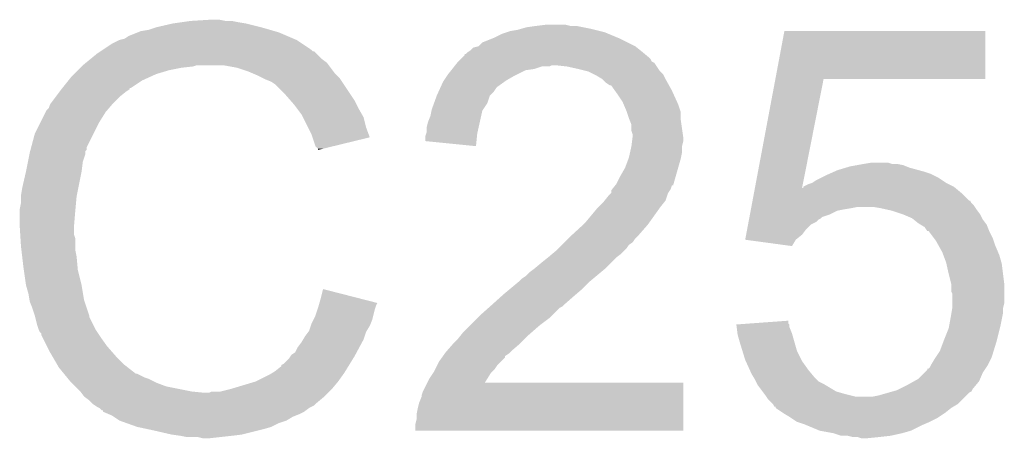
# Model space of a CAD drawing. Extents: x -1.3 to 24.2, y -3.9 to 53.4.
# Tile 34 of 57: x 1.651 to 3.63, y 28.103 to 28.943. Entities that reach past the tile are written whole.
import ezdxf

# ---------------------------------------------------------------- set-up
doc = ezdxf.new("R2010")
doc.units = 0
doc.layers.add('TWO-WIRE_ETH_3_CLICK_V103_GTO', color=11, linetype='CONTINUOUS')

msp = doc.modelspace()

# ---------------------------------------------------------------- linework, layer by layer
at = {"layer": 'TWO-WIRE_ETH_3_CLICK_V103_GTO'}
for points in [[(1.910082, 28.922982), (1.92532, 28.928058), (2.153914, 28.922982), (2.136148, 28.928058)], [(1.92532, 28.928058), (1.925328, 28.92806), (2.136148, 28.928058), (2.13614, 28.92806)], [(1.925328, 28.92806), (1.95834, 28.93568), (2.13614, 28.92806), (2.10566, 28.93568)], [(1.95834, 28.93568), (1.97612, 28.93822), (2.10566, 28.93568), (2.09042, 28.93822)], [(1.97612, 28.93822), (1.9939, 28.94076), (2.09042, 28.93822), (2.077722, 28.94076)], [(1.9939, 28.94076), (2.034538, 28.9433), (2.065022, 28.94076), (2.052318, 28.9433)], [(2.660652, 28.92552), (2.669542, 28.92806), (2.79654, 28.92552), (2.783842, 28.92806)], [(2.669542, 28.92806), (2.68732, 28.9306), (2.783842, 28.92806), (2.771142, 28.9306)], [(2.68732, 28.9306), (2.707642, 28.93314), (2.758442, 28.9306), (2.748278, 28.93314)], [(1.861824, 28.905202), (1.86944, 28.91028), (2.201328, 28.905202), (2.18948, 28.91028)], [(1.86944, 28.91028), (1.88849, 28.9179), (2.18948, 28.91028), (2.171702, 28.9179)], [(1.88849, 28.9179), (1.894842, 28.92044), (2.171702, 28.9179), (2.162812, 28.92044)], [(1.894842, 28.92044), (1.910082, 28.922982), (2.162812, 28.92044), (2.153914, 28.922982)], [(2.60604, 28.90774), (2.621282, 28.91536), (2.851404, 28.90774), (2.833114, 28.91536)], [(2.621282, 28.91536), (2.628894, 28.917898), (2.833114, 28.91536), (2.827022, 28.917898)], [(2.628894, 28.917898), (2.63652, 28.92044), (2.827022, 28.917898), (2.816858, 28.92044)], [(2.63652, 28.92044), (2.651762, 28.92298), (2.816858, 28.92044), (2.8067, 28.92298)], [(2.651762, 28.92298), (2.660652, 28.92552), (2.8067, 28.92298), (2.79654, 28.92552)], [(3.169578, 28.82392), (3.187712, 28.920418), (3.591538, 28.82392), (3.59156, 28.920418)], [(3.187712, 28.920418), (3.187718, 28.92044), (3.59156, 28.920418), (3.187718, 28.92044)], [(1.817366, 28.882338), (1.836422, 28.89504), (2.237742, 28.882338), (2.21869, 28.89504)], [(1.836422, 28.89504), (1.851654, 28.902658), (2.21869, 28.89504), (2.207262, 28.902658)], [(1.851654, 28.902658), (1.851662, 28.902662), (2.207262, 28.902658), (2.207254, 28.902662)], [(1.851662, 28.902662), (1.861824, 28.905202), (2.207254, 28.902662), (2.201328, 28.905202)], [(2.562866, 28.887422), (2.573006, 28.88996), (2.891154, 28.887422), (2.88798, 28.88996)], [(2.573006, 28.88996), (2.573022, 28.889964), (2.88798, 28.88996), (2.887972, 28.889964)], [(2.573022, 28.889964), (2.580644, 28.89758), (2.887972, 28.889964), (2.87274, 28.89758)], [(2.580644, 28.89758), (2.59969, 28.9052), (2.87274, 28.89758), (2.8575, 28.9052)], [(2.59969, 28.9052), (2.60604, 28.90774), (2.8575, 28.9052), (2.851404, 28.90774)], [(1.793522, 28.86456), (1.80594, 28.87472), (2.258062, 28.86456), (2.247902, 28.87472)], [(1.80594, 28.87472), (1.81355, 28.879794), (2.247902, 28.87472), (2.242826, 28.879794)], [(1.81355, 28.879794), (1.81356, 28.8798), (2.242826, 28.879794), (2.240286, 28.8798)], [(1.81356, 28.8798), (1.817366, 28.882338), (2.240286, 28.8798), (2.237742, 28.882338)], [(2.539998, 28.867102), (2.54508, 28.872186), (2.915918, 28.867102), (2.909818, 28.872186)], [(2.54508, 28.872186), (2.545102, 28.87472), (2.909818, 28.872186), (2.906778, 28.87472)], [(2.545102, 28.87472), (2.547626, 28.874726), (2.906778, 28.87472), (2.90677, 28.874726)], [(2.547626, 28.874726), (2.55016, 28.87726), (2.90677, 28.874726), (2.90373, 28.87726)], [(2.55016, 28.87726), (2.553968, 28.8798), (2.90373, 28.87726), (2.90068, 28.8798)], [(2.553968, 28.8798), (2.557782, 28.882342), (2.90068, 28.8798), (2.897504, 28.882342)], [(2.557782, 28.882342), (2.562866, 28.887422), (2.897504, 28.882342), (2.891154, 28.887422)], [(1.77292, 28.84678), (1.77546, 28.84932), (1.976122, 28.84678), (1.998978, 28.84932)], [(1.77546, 28.84932), (1.777998, 28.851858), (1.998978, 28.84932), (2.006598, 28.851858)], [(1.777998, 28.851858), (1.778, 28.85186), (2.006598, 28.851858), (2.059938, 28.85186)], [(1.778, 28.85186), (1.784206, 28.856938), (2.272032, 28.85186), (2.268222, 28.856938)], [(1.784206, 28.856938), (1.793522, 28.86456), (2.268222, 28.856938), (2.258062, 28.86456)], [(2.08788, 28.84678), (2.059938, 28.85186), (2.275842, 28.84678), (2.272032, 28.85186)], [(2.520188, 28.84424), (2.52425, 28.849318), (2.684778, 28.84424), (2.700018, 28.849318)], [(2.52425, 28.849318), (2.524252, 28.84932), (2.700018, 28.849318), (2.715256, 28.84932)], [(2.524252, 28.84932), (2.526282, 28.851858), (2.715256, 28.84932), (2.720336, 28.851858)], [(2.526282, 28.851858), (2.526284, 28.85186), (2.720336, 28.851858), (2.727958, 28.85186)], [(2.526284, 28.85186), (2.530344, 28.856936), (2.929466, 28.85186), (2.92608, 28.856936)], [(2.530344, 28.856936), (2.532378, 28.859478), (2.92608, 28.856936), (2.921006, 28.859478)], [(2.532378, 28.859478), (2.53238, 28.85948), (2.921006, 28.859478), (2.921006, 28.85948)], [(2.53238, 28.85948), (2.537452, 28.864556), (2.921006, 28.85948), (2.918462, 28.864556)], [(2.537452, 28.864556), (2.539998, 28.867102), (2.918462, 28.864556), (2.915918, 28.867102)], [(2.750818, 28.84932), (2.727958, 28.85186), (2.93116, 28.84932), (2.929466, 28.85186)], [(2.77368, 28.84424), (2.750818, 28.84932), (2.934548, 28.84424), (2.93116, 28.84932)], [(1.75514, 28.829), (1.76022, 28.83408), (1.914144, 28.829), (1.92532, 28.83408)], [(1.76022, 28.83408), (1.76784, 28.8417), (1.92532, 28.83408), (1.95072, 28.8417)], [(1.76784, 28.8417), (1.77292, 28.84678), (1.95072, 28.8417), (1.976122, 28.84678)], [(2.11074, 28.83916), (2.08788, 28.84678), (2.281558, 28.83916), (2.275842, 28.84678)], [(2.116668, 28.83662), (2.11074, 28.83916), (2.283462, 28.83662), (2.281558, 28.83916)], [(2.12852, 28.83154), (2.116668, 28.83662), (2.288542, 28.83154), (2.283462, 28.83662)], [(2.13868, 28.82646), (2.12852, 28.83154), (2.29362, 28.82646), (2.288542, 28.83154)], [(2.503592, 28.82138), (2.510366, 28.83154), (2.628898, 28.82138), (2.646682, 28.83154)], [(2.510366, 28.83154), (2.51206, 28.83408), (2.646682, 28.83154), (2.651762, 28.83408)], [(2.51206, 28.83408), (2.518154, 28.841698), (2.651762, 28.83408), (2.666998, 28.841698)], [(2.518154, 28.841698), (2.520188, 28.84424), (2.666998, 28.841698), (2.684778, 28.84424)], [(2.783852, 28.841698), (2.77368, 28.84424), (2.936242, 28.841698), (2.934548, 28.84424)], [(2.793998, 28.839162), (2.783852, 28.841698), (2.938778, 28.839162), (2.936242, 28.841698)], [(2.80417, 28.834076), (2.793998, 28.839162), (2.943862, 28.834076), (2.938778, 28.839162)], [(2.80924, 28.83154), (2.80417, 28.834076), (2.94513, 28.83154), (2.943862, 28.834076)], [(2.821938, 28.823922), (2.80924, 28.83154), (2.94894, 28.823922), (2.94513, 28.83154)], [(1.736852, 28.80614), (1.749042, 28.821378), (1.874516, 28.80614), (1.897378, 28.821378)], [(1.749042, 28.821378), (1.75514, 28.829), (1.897378, 28.821378), (1.914144, 28.829)], [(2.14376, 28.82392), (2.13868, 28.82646), (2.295314, 28.82392), (2.29362, 28.82646)], [(2.15646, 28.81884), (2.14376, 28.82392), (2.2987, 28.81884), (2.295314, 28.82392)], [(2.16408, 28.81376), (2.15646, 28.81884), (2.302088, 28.81376), (2.2987, 28.81884)], [(2.184402, 28.79344), (2.16408, 28.81376), (2.315634, 28.79344), (2.302088, 28.81376)], [(2.49728, 28.808678), (2.501902, 28.818842), (2.611118, 28.808678), (2.625344, 28.818842)], [(2.501902, 28.818842), (2.503592, 28.82138), (2.625344, 28.818842), (2.628898, 28.82138)], [(2.82194, 28.82392), (2.821938, 28.823922), (2.94894, 28.82392), (2.94894, 28.823922)], [(2.829558, 28.816302), (2.82194, 28.82392), (2.953174, 28.816302), (2.94894, 28.82392)], [(2.837174, 28.811224), (2.829558, 28.816302), (2.955994, 28.811224), (2.953174, 28.816302)], [(2.83971, 28.81122), (2.837174, 28.811224), (2.955996, 28.81122), (2.955994, 28.811224)], [(2.846974, 28.80106), (2.83971, 28.81122), (2.96164, 28.80106), (2.955996, 28.81122)], [(3.128534, 28.605502), (3.169576, 28.823902), (3.22329, 28.605502), (3.266436, 28.823902)], [(3.169576, 28.823902), (3.169578, 28.82392), (3.266436, 28.823902), (3.591538, 28.82392)], [(1.72339, 28.78836), (1.73101, 28.79852), (1.85166, 28.78836), (1.86436, 28.79852)], [(1.73101, 28.79852), (1.734816, 28.803596), (1.86436, 28.79852), (1.871972, 28.803596)], [(1.734816, 28.803596), (1.73482, 28.8036), (1.871972, 28.803596), (1.871972, 28.8036)], [(1.73482, 28.8036), (1.736834, 28.806118), (1.871972, 28.8036), (1.87198, 28.806118)], [(1.736834, 28.806118), (1.736852, 28.80614), (1.87198, 28.806118), (1.874516, 28.80614)], [(2.195516, 28.780738), (2.184402, 28.79344), (2.3241, 28.780738), (2.315634, 28.79344)], [(2.483658, 28.775656), (2.489198, 28.790896), (2.590798, 28.775656), (2.59588, 28.790896)], [(2.489198, 28.790896), (2.4892, 28.790898), (2.59588, 28.790896), (2.59588, 28.790898)], [(2.4892, 28.790898), (2.492662, 28.798518), (2.59588, 28.790898), (2.603498, 28.798518)], [(2.492662, 28.798518), (2.496128, 28.80614), (2.603498, 28.798518), (2.60858, 28.80614)], [(2.496128, 28.80614), (2.49728, 28.808678), (2.60858, 28.80614), (2.611118, 28.808678)], [(2.85242, 28.79344), (2.846974, 28.80106), (2.965104, 28.79344), (2.96164, 28.80106)], [(2.862578, 28.778202), (2.85242, 28.79344), (2.97203, 28.778202), (2.965104, 28.79344)], [(1.70942, 28.765504), (1.711962, 28.773122), (1.830254, 28.765504), (1.836784, 28.773122)], [(1.711962, 28.773122), (1.713864, 28.77566), (1.836784, 28.773122), (1.83896, 28.77566)], [(1.713864, 28.77566), (1.72339, 28.78836), (1.83896, 28.77566), (1.85166, 28.78836)], [(2.20218, 28.77312), (2.195516, 28.780738), (2.32791, 28.77312), (2.3241, 28.780738)], [(2.207894, 28.765502), (2.20218, 28.77312), (2.33172, 28.765502), (2.32791, 28.77312)], [(2.479042, 28.76296), (2.483658, 28.775656), (2.582332, 28.76296), (2.590798, 28.775656)], [(2.864758, 28.773118), (2.862578, 28.778202), (2.97434, 28.773118), (2.97203, 28.778202)], [(2.8702, 28.760418), (2.864758, 28.773118), (2.978574, 28.760418), (2.97434, 28.773118)], [(1.69291, 28.73756), (1.70307, 28.757878), (1.811022, 28.73756), (1.82372, 28.757878)], [(1.70307, 28.757878), (1.704342, 28.76042), (1.82372, 28.757878), (1.825898, 28.76042)], [(1.704342, 28.76042), (1.70942, 28.765504), (1.825898, 28.76042), (1.830254, 28.765504)], [(2.217418, 28.7528), (2.207894, 28.765502), (2.338978, 28.7528), (2.33172, 28.765502)], [(2.219962, 28.747716), (2.217418, 28.7528), (2.341882, 28.747716), (2.338978, 28.7528)], [(2.471422, 28.737562), (2.4765, 28.750262), (2.575558, 28.737562), (2.57838, 28.750262)], [(2.4765, 28.750262), (2.478532, 28.760418), (2.57838, 28.750262), (2.580638, 28.760418)], [(2.478532, 28.760418), (2.479042, 28.76296), (2.580638, 28.760418), (2.582332, 28.76296)], [(2.871048, 28.757876), (2.8702, 28.760418), (2.97942, 28.757876), (2.978574, 28.760418)], [(2.87528, 28.745178), (2.871048, 28.757876), (2.97942, 28.745178), (2.97942, 28.757876)], [(1.68148, 28.7147), (1.69291, 28.73756), (1.799592, 28.7147), (1.811022, 28.73756)], [(2.230122, 28.727398), (2.219962, 28.747716), (2.346962, 28.727398), (2.341882, 28.747716)], [(2.46888, 28.727402), (2.471422, 28.737562), (2.573302, 28.727402), (2.575558, 28.737562)], [(2.876296, 28.74264), (2.87528, 28.745178), (2.97942, 28.74264), (2.97942, 28.745178)], [(2.880358, 28.732484), (2.876296, 28.74264), (2.980872, 28.732484), (2.97942, 28.74264)], [(2.88036, 28.719784), (2.880358, 28.732484), (2.982686, 28.719784), (2.980872, 28.732484)], [(1.674028, 28.686756), (1.68148, 28.7147), (1.78562, 28.686756), (1.799592, 28.7147)], [(2.23774, 28.71216), (2.230122, 28.727398), (2.352656, 28.71216), (2.346962, 28.727398)], [(2.239436, 28.707074), (2.23774, 28.71216), (2.354556, 28.707074), (2.352656, 28.71216)], [(2.466342, 28.709622), (2.468032, 28.714698), (2.569966, 28.709622), (2.57048, 28.714698)], [(2.468032, 28.714698), (2.46888, 28.717244), (2.57048, 28.714698), (2.571044, 28.717244)], [(2.46888, 28.717244), (2.46888, 28.727402), (2.571044, 28.717244), (2.573302, 28.727402)], [(2.882898, 28.712162), (2.88036, 28.719784), (2.983774, 28.712162), (2.982686, 28.719784)], [(2.8829, 28.709622), (2.882898, 28.712162), (2.984138, 28.709622), (2.983774, 28.712162)], [(2.24536, 28.689304), (2.239436, 28.707074), (2.281618, 28.689304), (2.354556, 28.707074)], [(2.46634, 28.69948), (2.466342, 28.709622), (2.568944, 28.69948), (2.569966, 28.709622)], [(2.567918, 28.689302), (2.46634, 28.69948), (2.567918, 28.689302), (2.568944, 28.69948)], [(2.88036, 28.6893), (2.881628, 28.699458), (2.98196, 28.6893), (2.9845, 28.699458)], [(2.881628, 28.699458), (2.882582, 28.707078), (2.9845, 28.699458), (2.9845, 28.707078)], [(2.882582, 28.707078), (2.8829, 28.709622), (2.9845, 28.707078), (2.984138, 28.709622)], [(1.667762, 28.658818), (1.67081, 28.674058), (1.778, 28.658818), (1.783078, 28.674058)], [(1.67081, 28.674058), (1.67132, 28.6766), (1.783078, 28.674058), (1.783078, 28.6766)], [(1.67132, 28.6766), (1.671994, 28.679134), (1.783078, 28.6766), (1.78308, 28.679134)], [(1.671994, 28.679134), (1.672672, 28.681674), (1.78308, 28.679134), (1.785614, 28.681674)], [(1.672672, 28.681674), (1.674028, 28.686756), (1.785614, 28.681674), (1.78562, 28.686756)], [(2.250434, 28.684226), (2.24536, 28.689304), (2.260774, 28.684226), (2.281618, 28.689304)], [(2.25044, 28.681708), (2.250434, 28.684226), (2.25044, 28.681708), (2.260774, 28.684226)], [(2.87528, 28.666442), (2.877536, 28.676598), (2.979928, 28.666442), (2.98196, 28.676598)], [(2.877536, 28.676598), (2.880358, 28.689298), (2.98196, 28.676598), (2.98196, 28.689298)], [(2.880358, 28.689298), (2.88036, 28.6893), (2.98196, 28.689298), (2.98196, 28.6893)], [(1.6637, 28.638502), (1.667762, 28.658818), (1.77546, 28.638502), (1.778, 28.658818)], [(2.86766, 28.64612), (2.874326, 28.6639), (2.974334, 28.64612), (2.97942, 28.6639)], [(2.874326, 28.6639), (2.87528, 28.666442), (2.97942, 28.6639), (2.979928, 28.666442)], [(3.31978, 28.64866), (3.333738, 28.651198), (3.432808, 28.64866), (3.426462, 28.651198)], [(3.333738, 28.651198), (3.34772, 28.65374), (3.426462, 28.651198), (3.413762, 28.65374)], [(3.34772, 28.65374), (3.362948, 28.656278), (3.403604, 28.65374), (3.395982, 28.656278)], [(3.362948, 28.656278), (3.362962, 28.65628), (3.395982, 28.656278), (3.362962, 28.65628)], [(1.65608, 28.60548), (1.6637, 28.6385), (1.768854, 28.60548), (1.775458, 28.6385)], [(1.6637, 28.6385), (1.6637, 28.638502), (1.775458, 28.6385), (1.77546, 28.638502)], [(2.8575, 28.628338), (2.86766, 28.64612), (2.969246, 28.628338), (2.974334, 28.64612)], [(3.27152, 28.63088), (3.277232, 28.63342), (3.48742, 28.63088), (3.48234, 28.63342)], [(3.277232, 28.63342), (3.28866, 28.6385), (3.48234, 28.63342), (3.4671, 28.6385)], [(3.28866, 28.6385), (3.29438, 28.641042), (3.4671, 28.6385), (3.457778, 28.641042)], [(3.29438, 28.641042), (3.311304, 28.646118), (3.457778, 28.641042), (3.43916, 28.646118)], [(3.311304, 28.646118), (3.31978, 28.64866), (3.43916, 28.646118), (3.432808, 28.64866)], [(2.847848, 28.61056), (2.849882, 28.613102), (2.964162, 28.61056), (2.964888, 28.613102)], [(2.849882, 28.613102), (2.8575, 28.628338), (2.964888, 28.613102), (2.969246, 28.628338)], [(3.225814, 28.608026), (3.235962, 28.6131), (3.528048, 28.608026), (3.517902, 28.6131)], [(3.235962, 28.6131), (3.243578, 28.61564), (3.517902, 28.6131), (3.512822, 28.61564)], [(3.243578, 28.61564), (3.243584, 28.615642), (3.512822, 28.61564), (3.51282, 28.615642)], [(3.243584, 28.615642), (3.251202, 28.62072), (3.51282, 28.615642), (3.505202, 28.62072)], [(3.251202, 28.62072), (3.261356, 28.625798), (3.505202, 28.62072), (3.497582, 28.625798)], [(3.261356, 28.625798), (3.27152, 28.63088), (3.497582, 28.625798), (3.48742, 28.63088)], [(1.65354, 28.590242), (1.65608, 28.60548), (1.765808, 28.590242), (1.768854, 28.60548)], [(2.83464, 28.59024), (2.839714, 28.59532), (2.952326, 28.59024), (2.95402, 28.59532)], [(2.839714, 28.59532), (2.83972, 28.595326), (2.95402, 28.59532), (2.954024, 28.595326)], [(2.83972, 28.595326), (2.839724, 28.600404), (2.954024, 28.595326), (2.957408, 28.600404)], [(2.839724, 28.600404), (2.841748, 28.602936), (2.957408, 28.600404), (2.959098, 28.602936)], [(2.841748, 28.602936), (2.847834, 28.610544), (2.959098, 28.602936), (2.961636, 28.610544)], [(2.847834, 28.610544), (2.847848, 28.61056), (2.961636, 28.610544), (2.964162, 28.61056)], [(3.123756, 28.58008), (3.12662, 28.595322), (3.558546, 28.58008), (3.543298, 28.595322)], [(3.12662, 28.595322), (3.12853, 28.60548), (3.543298, 28.595322), (3.531108, 28.60548)], [(3.12853, 28.60548), (3.128534, 28.605502), (3.223286, 28.60548), (3.2258, 28.605502)], [(3.223286, 28.60548), (3.22329, 28.605502), (3.531108, 28.60548), (3.531082, 28.605502)], [(3.2258, 28.605502), (3.225812, 28.60802), (3.531082, 28.605502), (3.528058, 28.60802)], [(3.225812, 28.60802), (3.225814, 28.608026), (3.528058, 28.60802), (3.528048, 28.608026)], [(1.651, 28.562302), (1.65354, 28.575002), (1.76299, 28.562302), (1.764144, 28.575002)], [(1.65354, 28.5877), (1.65354, 28.590242), (1.7653, 28.5877), (1.765808, 28.590242)], [(1.65354, 28.575002), (1.65354, 28.5877), (1.764144, 28.575002), (1.7653, 28.5877)], [(2.81432, 28.56738), (2.824482, 28.577542), (2.93878, 28.56738), (2.946908, 28.577542)], [(2.824482, 28.577542), (2.82651, 28.580078), (2.946908, 28.577542), (2.948938, 28.580078)], [(2.82651, 28.580078), (2.83464, 28.59024), (2.948938, 28.580078), (2.952326, 28.59024)], [(3.121846, 28.56992), (3.122802, 28.575), (3.5687, 28.56992), (3.563622, 28.575)], [(3.122802, 28.575), (3.123754, 28.580066), (3.563622, 28.575), (3.561086, 28.580066)], [(3.123754, 28.580066), (3.123756, 28.58008), (3.561086, 28.580066), (3.558546, 28.58008)], [(1.651, 28.55976), (1.651, 28.562302), (1.76276, 28.55976), (1.76299, 28.562302)], [(1.651, 28.529282), (1.651, 28.55976), (1.76022, 28.529282), (1.76276, 28.55976)], [(2.786382, 28.534362), (2.811778, 28.564838), (2.915194, 28.534362), (2.936964, 28.564838)], [(2.811778, 28.564838), (2.81432, 28.56738), (2.936964, 28.564838), (2.93878, 28.56738)], [(3.11755, 28.547056), (3.118506, 28.55214), (3.263898, 28.547056), (3.279138, 28.55214)], [(3.118506, 28.55214), (3.119936, 28.559758), (3.279138, 28.55214), (3.294378, 28.559758)], [(3.119936, 28.559758), (3.120414, 28.5623), (3.294378, 28.559758), (3.30708, 28.5623)], [(3.120414, 28.5623), (3.120892, 28.56484), (3.30708, 28.5623), (3.32232, 28.56484)], [(3.120892, 28.56484), (3.12137, 28.56738), (3.32232, 28.56484), (3.335018, 28.56738)], [(3.12137, 28.56738), (3.121846, 28.56992), (3.570394, 28.56738), (3.5687, 28.56992)], [(3.38074, 28.56484), (3.365498, 28.56738), (3.572088, 28.56484), (3.570394, 28.56738)], [(3.39217, 28.5623), (3.38074, 28.56484), (3.57378, 28.5623), (3.572088, 28.56484)], [(3.403598, 28.55976), (3.39217, 28.5623), (3.575686, 28.55976), (3.57378, 28.5623)], [(3.42646, 28.55214), (3.403598, 28.55976), (3.5814, 28.55214), (3.575686, 28.55976)], [(3.426466, 28.552138), (3.42646, 28.55214), (3.5814, 28.552138), (3.5814, 28.55214)], [(3.444238, 28.54452), (3.426466, 28.552138), (3.585212, 28.54452), (3.5814, 28.552138)], [(2.783608, 28.53182), (2.786382, 28.534362), (2.91338, 28.53182), (2.915194, 28.534362)], [(3.114686, 28.531818), (3.11564, 28.536898), (3.24104, 28.531818), (3.251196, 28.536898)], [(3.11564, 28.536898), (3.116596, 28.541978), (3.251196, 28.536898), (3.25628, 28.541978)], [(3.116596, 28.541978), (3.117072, 28.544518), (3.25628, 28.541978), (3.261356, 28.544518)], [(3.117072, 28.544518), (3.11755, 28.547056), (3.261356, 28.544518), (3.263898, 28.547056)], [(3.447414, 28.54198), (3.444238, 28.54452), (3.586482, 28.54198), (3.585212, 28.54452)], [(3.45694, 28.53436), (3.447414, 28.54198), (3.592196, 28.53436), (3.586482, 28.54198)], [(3.461176, 28.53182), (3.45694, 28.53436), (3.5941, 28.53182), (3.592196, 28.53436)], [(1.651, 28.529278), (1.651, 28.529282), (1.760222, 28.529278), (1.76022, 28.529282)], [(1.652112, 28.511498), (1.651, 28.529278), (1.760222, 28.511498), (1.760222, 28.529278)], [(2.76144, 28.5115), (2.783608, 28.53182), (2.895602, 28.5115), (2.91338, 28.53182)], [(3.110868, 28.511498), (3.112778, 28.521658), (3.223258, 28.511498), (3.23088, 28.521658)], [(3.112778, 28.521658), (3.114686, 28.531818), (3.23088, 28.521658), (3.24104, 28.531818)], [(3.469636, 28.526744), (3.461176, 28.53182), (3.596132, 28.526744), (3.5941, 28.53182)], [(3.474716, 28.519128), (3.469636, 28.526744), (3.599178, 28.519128), (3.596132, 28.526744)], [(3.47725, 28.51912), (3.474716, 28.519128), (3.59918, 28.51912), (3.599178, 28.519128)], [(3.488692, 28.503878), (3.47725, 28.51912), (3.6068, 28.503878), (3.59918, 28.51912)], [(1.652588, 28.503876), (1.652112, 28.511498), (1.76276, 28.503876), (1.760222, 28.511498)], [(1.65354, 28.48864), (1.652588, 28.503876), (1.76276, 28.48864), (1.76276, 28.503876)], [(2.740658, 28.491178), (2.745738, 28.496258), (2.875278, 28.491178), (2.882898, 28.496258)], [(2.745738, 28.496258), (2.75336, 28.50388), (2.882898, 28.496258), (2.88798, 28.50388)], [(2.75336, 28.50388), (2.7559, 28.50642), (2.88798, 28.50388), (2.89052, 28.50642)], [(2.7559, 28.50642), (2.76144, 28.5115), (2.89052, 28.50642), (2.895602, 28.5115)], [(3.108964, 28.501362), (3.110868, 28.511498), (3.21059, 28.501362), (3.223258, 28.511498)], [(3.109158, 28.501336), (3.108964, 28.501362), (3.210558, 28.501336), (3.21059, 28.501362)], [(3.202926, 28.488642), (3.109158, 28.501336), (3.202926, 28.488642), (3.210558, 28.501336)], [(3.4925, 28.498802), (3.488692, 28.503878), (3.608494, 28.498802), (3.6068, 28.503878)], [(3.498146, 28.488642), (3.4925, 28.498802), (3.61188, 28.488642), (3.608494, 28.498802)], [(1.654438, 28.481018), (1.65354, 28.48864), (1.76276, 28.481018), (1.76276, 28.48864)], [(1.655932, 28.46832), (1.654438, 28.481018), (1.7653, 28.46832), (1.76276, 28.481018)], [(2.71272, 28.46578), (2.721864, 28.4734), (2.849882, 28.46578), (2.860038, 28.4734)], [(2.721864, 28.4734), (2.727958, 28.478478), (2.860038, 28.4734), (2.865116, 28.478478)], [(2.727958, 28.478478), (2.733038, 28.483558), (2.865116, 28.478478), (2.870198, 28.483558)], [(2.733038, 28.483558), (2.740658, 28.491178), (2.870198, 28.483558), (2.875278, 28.491178)], [(3.5052, 28.475942), (3.498146, 28.488642), (3.617324, 28.475942), (3.61188, 28.488642)], [(3.507106, 28.47086), (3.5052, 28.475942), (3.619502, 28.47086), (3.617324, 28.475942)], [(1.65862, 28.44546), (1.655932, 28.46832), (1.76738, 28.44546), (1.7653, 28.46832)], [(2.68478, 28.44292), (2.70002, 28.45562), (2.82702, 28.44292), (2.83972, 28.45562)], [(2.70002, 28.45562), (2.712716, 28.465778), (2.83972, 28.45562), (2.84988, 28.465778)], [(2.712716, 28.465778), (2.71272, 28.46578), (2.84988, 28.465778), (2.849882, 28.46578)], [(3.512818, 28.455622), (3.507106, 28.47086), (3.623854, 28.455622), (3.619502, 28.47086)], [(3.513384, 28.453078), (3.512818, 28.455622), (3.62458, 28.453078), (3.623854, 28.455622)], [(1.659346, 28.44038), (1.65862, 28.44546), (1.76784, 28.44038), (1.76738, 28.44546)], [(1.6637, 28.409902), (1.659346, 28.44038), (1.77546, 28.409902), (1.76784, 28.44038)], [(2.667002, 28.427682), (2.674622, 28.4353), (2.808734, 28.427682), (2.817874, 28.4353)], [(2.674622, 28.4353), (2.68478, 28.44292), (2.817874, 28.4353), (2.82702, 28.44292)], [(3.5179, 28.43276), (3.513384, 28.453078), (3.62712, 28.43276), (3.62458, 28.453078)], [(2.636012, 28.40228), (2.654298, 28.417518), (2.7813, 28.40228), (2.796538, 28.417518)], [(2.654298, 28.417518), (2.654302, 28.417522), (2.796538, 28.417518), (2.796542, 28.417522)], [(2.654302, 28.417522), (2.65938, 28.4226), (2.796542, 28.417522), (2.802634, 28.4226)], [(2.65938, 28.4226), (2.667002, 28.427682), (2.802634, 28.4226), (2.808734, 28.427682)], [(3.52298, 28.412442), (3.5179, 28.43276), (3.62966, 28.412442), (3.62712, 28.43276)], [(1.663702, 28.4099), (1.6637, 28.409902), (1.77546, 28.4099), (1.77546, 28.409902)], [(1.66878, 28.392122), (1.663702, 28.4099), (1.778424, 28.392122), (1.77546, 28.4099)], [(2.25552, 28.38196), (2.26062, 28.402276), (2.33996, 28.38196), (2.26062, 28.402276)], [(2.62382, 28.39212), (2.636012, 28.40228), (2.769446, 28.39212), (2.7813, 28.40228)], [(3.52298, 28.412438), (3.52298, 28.412442), (3.62966, 28.412438), (3.62966, 28.412442)], [(3.52298, 28.397204), (3.52298, 28.412438), (3.62966, 28.397204), (3.62966, 28.412438)], [(3.525518, 28.392124), (3.52298, 28.397204), (3.62966, 28.392124), (3.62966, 28.397204)], [(1.670898, 28.379418), (1.66878, 28.392122), (1.780542, 28.379418), (1.778424, 28.392122)], [(1.67132, 28.376882), (1.670898, 28.379418), (1.781388, 28.376882), (1.780542, 28.379418)], [(1.6764, 28.36418), (1.67132, 28.376882), (1.785622, 28.36418), (1.781388, 28.376882)], [(2.25189, 28.369258), (2.253336, 28.374316), (2.36728, 28.369258), (2.36981, 28.374316)], [(2.253336, 28.374316), (2.25552, 28.38196), (2.36981, 28.374316), (2.33996, 28.38196)], [(2.598422, 28.369262), (2.618174, 28.38704), (2.7432, 28.369262), (2.76352, 28.38704)], [(2.618174, 28.38704), (2.62382, 28.39212), (2.76352, 28.38704), (2.769446, 28.39212)], [(3.52552, 28.374338), (3.525518, 28.392124), (3.62966, 28.374338), (3.62966, 28.392124)], [(3.52552, 28.366722), (3.52552, 28.374338), (3.627756, 28.366722), (3.62966, 28.374338)], [(1.68148, 28.348938), (1.6764, 28.36418), (1.7907, 28.348938), (1.785622, 28.36418)], [(2.24536, 28.348942), (2.249592, 28.36164), (2.361564, 28.348942), (2.364742, 28.36164)], [(2.249592, 28.36164), (2.25044, 28.36418), (2.364742, 28.36164), (2.365588, 28.36418)], [(2.25044, 28.36418), (2.25189, 28.369258), (2.365588, 28.36418), (2.36728, 28.369258)], [(2.57556, 28.34894), (2.592702, 28.364178), (2.720338, 28.34894), (2.73558, 28.364178)], [(2.592702, 28.364178), (2.59556, 28.366718), (2.73558, 28.364178), (2.740656, 28.366718)], [(2.59556, 28.366718), (2.59842, 28.36926), (2.740656, 28.366718), (2.743198, 28.36926)], [(2.59842, 28.36926), (2.598422, 28.369262), (2.743198, 28.36926), (2.7432, 28.369262)], [(3.523402, 28.354018), (3.525096, 28.364178), (3.62712, 28.354018), (3.62712, 28.364178)], [(3.525096, 28.364178), (3.52552, 28.366722), (3.62712, 28.364178), (3.627756, 28.366722)], [(1.681482, 28.348936), (1.68148, 28.348938), (1.7907, 28.348936), (1.7907, 28.348938)], [(1.682116, 28.346396), (1.681482, 28.348936), (1.790702, 28.346396), (1.7907, 28.348936)], [(1.686562, 28.32862), (1.682116, 28.346396), (1.799592, 28.32862), (1.790702, 28.346396)], [(2.23774, 28.3337), (2.241548, 28.341318), (2.35661, 28.3337), (2.359658, 28.341318)], [(2.241548, 28.341318), (2.24536, 28.348942), (2.359658, 28.341318), (2.361564, 28.348942)], [(2.55524, 28.32862), (2.57048, 28.34386), (2.69494, 28.32862), (2.715258, 28.34386)], [(2.57048, 28.34386), (2.57556, 28.34894), (2.715258, 28.34386), (2.720338, 28.34894)], [(3.125934, 28.333694), (3.19532, 28.338756), (3.195326, 28.333694), (3.19532, 28.338756)], [(3.518822, 28.32862), (3.52298, 28.35148), (3.62204, 28.32862), (3.626612, 28.35148)], [(3.52298, 28.35148), (3.523402, 28.354018), (3.626612, 28.35148), (3.62712, 28.354018)], [(1.6891, 28.321002), (1.686562, 28.32862), (1.8034, 28.321002), (1.799592, 28.32862)], [(1.689102, 28.320998), (1.6891, 28.321002), (1.803402, 28.320998), (1.8034, 28.321002)], [(1.691638, 28.315924), (1.689102, 28.320998), (1.806786, 28.315924), (1.803402, 28.320998)], [(1.694174, 28.313386), (1.691638, 28.315924), (1.808478, 28.313386), (1.806786, 28.315924)], [(2.22504, 28.3083), (2.230752, 28.31592), (2.34442, 28.3083), (2.34696, 28.31592)], [(2.230752, 28.31592), (2.23266, 28.318462), (2.34696, 28.31592), (2.348484, 28.318462)], [(2.23266, 28.318462), (2.236044, 28.328618), (2.348484, 28.318462), (2.35458, 28.328618)], [(2.236044, 28.328618), (2.23774, 28.3337), (2.35458, 28.328618), (2.35661, 28.3337)], [(2.538476, 28.310842), (2.54254, 28.31592), (2.67462, 28.310842), (2.680424, 28.31592)], [(2.54254, 28.31592), (2.55524, 28.32862), (2.680424, 28.31592), (2.69494, 28.32862)], [(3.0912, 28.33116), (3.125934, 28.333694), (3.197856, 28.33116), (3.195326, 28.333694)], [(3.091202, 28.331154), (3.0912, 28.33116), (3.19786, 28.331154), (3.197856, 28.33116)], [(3.091832, 28.326076), (3.091202, 28.331154), (3.197862, 28.326076), (3.19786, 28.331154)], [(3.093406, 28.31338), (3.091832, 28.326076), (3.202942, 28.31338), (3.197862, 28.326076)], [(3.50774, 28.298142), (3.5179, 28.323542), (3.61442, 28.298142), (3.62077, 28.323542)], [(3.5179, 28.323542), (3.518822, 28.32862), (3.62077, 28.323542), (3.62204, 28.32862)], [(1.69418, 28.310844), (1.694174, 28.313386), (1.810172, 28.310844), (1.808478, 28.313386)], [(1.696722, 28.30576), (1.69418, 28.310844), (1.81356, 28.30576), (1.810172, 28.310844)], [(1.705612, 28.28798), (1.696722, 28.30576), (1.82626, 28.28798), (1.81356, 28.30576)], [(2.209802, 28.28544), (2.217422, 28.295602), (2.333674, 28.28544), (2.339146, 28.295602)], [(2.217422, 28.295602), (2.220466, 28.300678), (2.339146, 28.295602), (2.34188, 28.300678)], [(2.220466, 28.300678), (2.22504, 28.3083), (2.34188, 28.300678), (2.34442, 28.3083)], [(2.522534, 28.29306), (2.524758, 28.2956), (2.65684, 28.29306), (2.659378, 28.2956)], [(2.524758, 28.2956), (2.532382, 28.303222), (2.659378, 28.2956), (2.667, 28.303222)], [(2.532382, 28.303222), (2.538476, 28.310842), (2.667, 28.303222), (2.67462, 28.310842)], [(3.09372, 28.310842), (3.093406, 28.31338), (3.203668, 28.310842), (3.202942, 28.31338)], [(3.0988, 28.29306), (3.09372, 28.310842), (3.208748, 28.29306), (3.203668, 28.310842)], [(3.50012, 28.27782), (3.50774, 28.29814), (3.608166, 28.27782), (3.614418, 28.29814)], [(3.50774, 28.29814), (3.50774, 28.298142), (3.614418, 28.29814), (3.61442, 28.298142)], [(1.71196, 28.27528), (1.705612, 28.28798), (1.837372, 28.27528), (1.82626, 28.28798)], [(1.716406, 28.26766), (1.71196, 28.27528), (1.844038, 28.26766), (1.837372, 28.27528)], [(2.197102, 28.270202), (2.204722, 28.275286), (2.325468, 28.270202), (2.328206, 28.275286)], [(2.204722, 28.275286), (2.209802, 28.28544), (2.328206, 28.275286), (2.333674, 28.28544)], [(2.505166, 28.27274), (2.50698, 28.27528), (2.63398, 28.27274), (2.636518, 28.27528)], [(2.50698, 28.27528), (2.509202, 28.277822), (2.636518, 28.27528), (2.63906, 28.277822)], [(2.509202, 28.277822), (2.522534, 28.29306), (2.63906, 28.277822), (2.65684, 28.29306)], [(3.10349, 28.27782), (3.0988, 28.29306), (3.2131, 28.27782), (3.208748, 28.29306)], [(3.108958, 28.260042), (3.10349, 28.27782), (3.221992, 28.260042), (3.2131, 28.27782)], [(3.49165, 28.26512), (3.50012, 28.27782), (3.60426, 28.26512), (3.608166, 28.27782)], [(1.726776, 28.24988), (1.716406, 28.26766), (1.861822, 28.24988), (1.844038, 28.26766)], [(2.18186, 28.252422), (2.19202, 28.26258), (2.314722, 28.252422), (2.320972, 28.26258)], [(2.19202, 28.26258), (2.195406, 28.26766), (2.320972, 28.26258), (2.3241, 28.26766)], [(2.195406, 28.26766), (2.197102, 28.270202), (2.3241, 28.26766), (2.325468, 28.270202)], [(2.49047, 28.24988), (2.494282, 28.2575), (2.61112, 28.24988), (2.61874, 28.2575)], [(2.494282, 28.2575), (2.499718, 28.265114), (2.61874, 28.2575), (2.626354, 28.265114)], [(2.499718, 28.265114), (2.50153, 28.26765), (2.626354, 28.265114), (2.62636, 28.26765)], [(2.50153, 28.26765), (2.505166, 28.27274), (2.62636, 28.26765), (2.63398, 28.27274)], [(3.110114, 28.2575), (3.108958, 28.260042), (3.223262, 28.2575), (3.221992, 28.260042)], [(3.118198, 28.23972), (3.110114, 28.2575), (3.23596, 28.23972), (3.223262, 28.2575)], [(3.48234, 28.249878), (3.489958, 28.26258), (3.596638, 28.249878), (3.602988, 28.26258)], [(3.489958, 28.26258), (3.49165, 28.26512), (3.602988, 28.26258), (3.60426, 28.26512)], [(1.729738, 28.244802), (1.726776, 28.24988), (1.868352, 28.244802), (1.861822, 28.24988)], [(1.740132, 28.2321), (1.729738, 28.244802), (1.884684, 28.2321), (1.868352, 28.244802)], [(2.159848, 28.234642), (2.16408, 28.23718), (2.303782, 28.234642), (2.305342, 28.23718)], [(2.16408, 28.23718), (2.17678, 28.247348), (2.305342, 28.23718), (2.3116, 28.247348)], [(2.17678, 28.247348), (2.176794, 28.249886), (2.3116, 28.247348), (2.313162, 28.249886)], [(2.176794, 28.249886), (2.18186, 28.252422), (2.313162, 28.249886), (2.314722, 28.252422)], [(2.482424, 28.234638), (2.48412, 28.237182), (2.59842, 28.234638), (2.600962, 28.237182)], [(2.48412, 28.237182), (2.486658, 28.242258), (2.600962, 28.237182), (2.606038, 28.242258)], [(2.486658, 28.242258), (2.49047, 28.24988), (2.606038, 28.242258), (2.61112, 28.24988)], [(3.12166, 28.232102), (3.118198, 28.23972), (3.24231, 28.232102), (3.23596, 28.23972)], [(3.469634, 28.23464), (3.47472, 28.239726), (3.58648, 28.23464), (3.58987, 28.239726)], [(3.47472, 28.239726), (3.474742, 28.24226), (3.58987, 28.239726), (3.591558, 28.24226)], [(3.474742, 28.24226), (3.477266, 28.242266), (3.591558, 28.24226), (3.591562, 28.242266)], [(3.477266, 28.242266), (3.479802, 28.244804), (3.591562, 28.242266), (3.593254, 28.244804)], [(3.479802, 28.244804), (3.48234, 28.249878), (3.593254, 28.244804), (3.596638, 28.249878)], [(1.740134, 28.232098), (1.740132, 28.2321), (1.887224, 28.232098), (1.884684, 28.2321)], [(1.746366, 28.22448), (1.740134, 28.232098), (1.902462, 28.22448), (1.887224, 28.232098)], [(1.748444, 28.22194), (1.746366, 28.22448), (1.91008, 28.22194), (1.902462, 28.22448)], [(1.7526, 28.21686), (1.748444, 28.22194), (1.92024, 28.21686), (1.91008, 28.22194)], [(1.75514, 28.21432), (1.7526, 28.21686), (1.92532, 28.21432), (1.92024, 28.21686)], [(2.075184, 28.201622), (2.12598, 28.21686), (2.278382, 28.201622), (2.29108, 28.21686)], [(2.12598, 28.21686), (2.151378, 28.22956), (2.29108, 28.21686), (2.30015, 28.22956)], [(2.151378, 28.22956), (2.159848, 28.234642), (2.30015, 28.22956), (2.303782, 28.234642)], [(2.47015, 28.21432), (2.473962, 28.221942), (2.58576, 28.21432), (2.590508, 28.221942)], [(2.473962, 28.221942), (2.482424, 28.234638), (2.590508, 28.221942), (2.59842, 28.234638)], [(3.126232, 28.224482), (3.12166, 28.232102), (3.248658, 28.224482), (3.24231, 28.232102)], [(3.12928, 28.219398), (3.126232, 28.224482), (3.253744, 28.219398), (3.248658, 28.224482)], [(3.130552, 28.216858), (3.12928, 28.219398), (3.256284, 28.216858), (3.253744, 28.219398)], [(3.133092, 28.21178), (3.130552, 28.216858), (3.266438, 28.21178), (3.256284, 28.216858)], [(3.43408, 28.20924), (3.447792, 28.21686), (3.572508, 28.20924), (3.578858, 28.21686)], [(3.447792, 28.21686), (3.45694, 28.221942), (3.578858, 28.21686), (3.581036, 28.221942)], [(3.45694, 28.221942), (3.469634, 28.23464), (3.581036, 28.221942), (3.58648, 28.23464)], [(1.76276, 28.2067), (1.75514, 28.21432), (1.945642, 28.2067), (1.92532, 28.21432)], [(1.772918, 28.19654), (1.76276, 28.2067), (1.996438, 28.19654), (1.945642, 28.2067)], [(1.774824, 28.194), (1.772918, 28.19654), (2.021838, 28.194), (1.996438, 28.19654)], [(2.032004, 28.194002), (2.037084, 28.19654), (2.270762, 28.194002), (2.2733, 28.19654)], [(2.054862, 28.19654), (2.075178, 28.20162), (2.2733, 28.19654), (2.27838, 28.20162)], [(2.075178, 28.20162), (2.075184, 28.201622), (2.27838, 28.20162), (2.278382, 28.201622)], [(2.458722, 28.188922), (2.46126, 28.19654), (2.984494, 28.188922), (2.984494, 28.19654)], [(2.46126, 28.19654), (2.470138, 28.214298), (2.984494, 28.19654), (2.9845, 28.214298)], [(2.470138, 28.214298), (2.47015, 28.21432), (2.9845, 28.214298), (2.58576, 28.21432)], [(3.13436, 28.209242), (3.133092, 28.21178), (3.270668, 28.209242), (3.266438, 28.21178)], [(3.143888, 28.196538), (3.13436, 28.209242), (3.29184, 28.196538), (3.270668, 28.209242)], [(3.147696, 28.19146), (3.143888, 28.196538), (3.30962, 28.19146), (3.29184, 28.196538)], [(3.395972, 28.193998), (3.404862, 28.196538), (3.55854, 28.193998), (3.563614, 28.196538)], [(3.404862, 28.196538), (3.41376, 28.19908), (3.563614, 28.196538), (3.564886, 28.19908)], [(3.41376, 28.19908), (3.418832, 28.201616), (3.564886, 28.19908), (3.566158, 28.201616)], [(3.418832, 28.201616), (3.43408, 28.20924), (3.566158, 28.201616), (3.572508, 28.20924)], [(1.780538, 28.186382), (1.774824, 28.194), (2.263142, 28.186382), (2.27076, 28.194)], [(1.780542, 28.18638), (1.780538, 28.186382), (2.26314, 28.18638), (2.263142, 28.186382)], [(1.790698, 28.17876), (1.780542, 28.18638), (2.253994, 28.17876), (2.26314, 28.18638)], [(1.795778, 28.173682), (1.790698, 28.17876), (2.247902, 28.173682), (2.253994, 28.17876)], [(2.021838, 28.194), (2.032004, 28.194002), (2.27076, 28.194), (2.270762, 28.194002)], [(2.453642, 28.173682), (2.45872, 28.186384), (2.98449, 28.173682), (2.984492, 28.186384)], [(2.45872, 28.186384), (2.458722, 28.188922), (2.984492, 28.186384), (2.984494, 28.188922)], [(3.1496, 28.18892), (3.147696, 28.19146), (3.319782, 28.18892), (3.30962, 28.19146)], [(3.151294, 28.18638), (3.1496, 28.18892), (3.329942, 28.18638), (3.319782, 28.18892)], [(3.15468, 28.1813), (3.151294, 28.18638), (3.54584, 28.1813), (3.55092, 28.18638)], [(3.164838, 28.17114), (3.15468, 28.1813), (3.53568, 28.17114), (3.54584, 28.1813)], [(3.365502, 28.18638), (3.3782, 28.18892), (3.55092, 28.18638), (3.55346, 28.18892)], [(3.3782, 28.18892), (3.395972, 28.193998), (3.55346, 28.18892), (3.55854, 28.193998)], [(1.798318, 28.171142), (1.795778, 28.173682), (2.24536, 28.171142), (2.247902, 28.173682)], [(1.802134, 28.168598), (1.798318, 28.171142), (2.242816, 28.168598), (2.24536, 28.171142)], [(1.805938, 28.166062), (1.802134, 28.168598), (2.237744, 28.166062), (2.242816, 28.168598)], [(1.811016, 28.163522), (1.805938, 28.166062), (2.232666, 28.163522), (2.237744, 28.166062)], [(1.811022, 28.163518), (1.811016, 28.163522), (2.23266, 28.163518), (2.232666, 28.163522)], [(1.816094, 28.158446), (1.811022, 28.163518), (2.225894, 28.158446), (2.23266, 28.163518)], [(1.818618, 28.15844), (1.816094, 28.158446), (2.225886, 28.15844), (2.225894, 28.158446)], [(1.81864, 28.155916), (1.818618, 28.15844), (2.222518, 28.155916), (2.225886, 28.15844)], [(2.44856, 28.150822), (2.4511, 28.16352), (2.984484, 28.150822), (2.984488, 28.16352)], [(2.4511, 28.16352), (2.453642, 28.173682), (2.984488, 28.16352), (2.98449, 28.173682)], [(3.16484, 28.171138), (3.164838, 28.17114), (3.535678, 28.171138), (3.53568, 28.17114)], [(3.167374, 28.166074), (3.16484, 28.171138), (3.527236, 28.166074), (3.535678, 28.171138)], [(3.169898, 28.16606), (3.167374, 28.166074), (3.527212, 28.16606), (3.527236, 28.166074)], [(3.16992, 28.16353), (3.169898, 28.16606), (3.522996, 28.16353), (3.527212, 28.16606)], [(3.169936, 28.16352), (3.16992, 28.16353), (3.52298, 28.16352), (3.522996, 28.16353)], [(3.185158, 28.15336), (3.169936, 28.16352), (3.51028, 28.15336), (3.52298, 28.16352)], [(1.818678, 28.1559), (1.81864, 28.155916), (2.222498, 28.1559), (2.222518, 28.155916)], [(1.830506, 28.15082), (1.818678, 28.1559), (2.21234, 28.15082), (2.222498, 28.1559)], [(1.83642, 28.14828), (1.830506, 28.15082), (2.205988, 28.14828), (2.21234, 28.15082)], [(1.840232, 28.14574), (1.83642, 28.14828), (2.199638, 28.14574), (2.205988, 28.14828)], [(1.851658, 28.138122), (1.840232, 28.14574), (2.186942, 28.138122), (2.199638, 28.14574)], [(1.851664, 28.13812), (1.851658, 28.138122), (2.18694, 28.13812), (2.186942, 28.138122)], [(1.86589, 28.13304), (1.851664, 28.13812), (2.1717, 28.13304), (2.18694, 28.13812)], [(2.44602, 28.130502), (2.44856, 28.140662), (2.98448, 28.130502), (2.984482, 28.140662)], [(2.44856, 28.140662), (2.44856, 28.150822), (2.984482, 28.140662), (2.984484, 28.150822)], [(3.18516, 28.153358), (3.185158, 28.15336), (3.510276, 28.153358), (3.51028, 28.15336)], [(3.197862, 28.14574), (3.18516, 28.153358), (3.498848, 28.14574), (3.510276, 28.153358)], [(3.201672, 28.1432), (3.197862, 28.14574), (3.495038, 28.1432), (3.498848, 28.14574)], [(3.213096, 28.135582), (3.201672, 28.1432), (3.479802, 28.135582), (3.495038, 28.1432)], [(1.88722, 28.125422), (1.86589, 28.13304), (2.156464, 28.125422), (2.1717, 28.13304)], [(1.88724, 28.125418), (1.88722, 28.125422), (2.156458, 28.125418), (2.156464, 28.125422)], [(1.91093, 28.12034), (1.88724, 28.125418), (2.13868, 28.12034), (2.156458, 28.125418)], [(1.92278, 28.1178), (1.91093, 28.12034), (2.128518, 28.1178), (2.13868, 28.12034)], [(1.955802, 28.11018), (1.92278, 28.1178), (2.098038, 28.11018), (2.128518, 28.1178)], [(2.44602, 28.117822), (2.44602, 28.130502), (2.984478, 28.117822), (2.98448, 28.130502)], [(2.984478, 28.1178), (2.44602, 28.117822), (2.984478, 28.1178), (2.984478, 28.117822)], [(3.213102, 28.13558), (3.213096, 28.135582), (3.4798, 28.13558), (3.479802, 28.135582)], [(3.22834, 28.1305), (3.213102, 28.13558), (3.467946, 28.1305), (3.4798, 28.13558)], [(3.234438, 28.12796), (3.22834, 28.1305), (3.46202, 28.12796), (3.467946, 28.1305)], [(3.258818, 28.117802), (3.234438, 28.12796), (3.441704, 28.117802), (3.46202, 28.12796)], [(3.25884, 28.117798), (3.258818, 28.117802), (3.441698, 28.117798), (3.441704, 28.117802)], [(3.28676, 28.11272), (3.25884, 28.117798), (3.423922, 28.11272), (3.441698, 28.117798)], [(1.97358, 28.10764), (1.955802, 28.11018), (2.07772, 28.10764), (2.098038, 28.11018)], [(1.986278, 28.1051), (1.97358, 28.10764), (2.054858, 28.1051), (2.07772, 28.10764)], [(2.019298, 28.10256), (2.009138, 28.1051), (2.031998, 28.10256), (2.054858, 28.1051)], [(3.301998, 28.107642), (3.28676, 28.11272), (3.401066, 28.107642), (3.423922, 28.11272)], [(3.314698, 28.10764), (3.301998, 28.107642), (3.401058, 28.10764), (3.401066, 28.107642)], [(3.324858, 28.1051), (3.314698, 28.10764), (3.3782, 28.1051), (3.401058, 28.10764)], [(3.342638, 28.102562), (3.335016, 28.1051), (3.35282, 28.102562), (3.3782, 28.1051)], [(3.352802, 28.10256), (3.342638, 28.102562), (3.352802, 28.10256), (3.35282, 28.102562)]]:
    msp.add_solid(points, dxfattribs=at)

doc.saveas('drawing.dxf')
